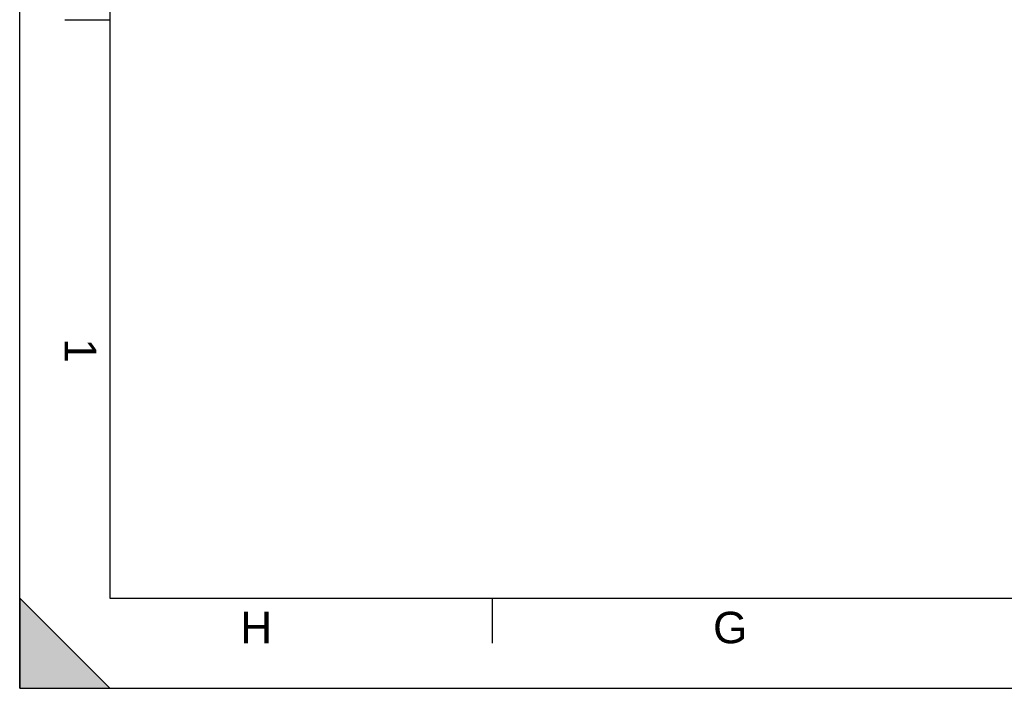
# Model space of a CAD drawing. Header units: millimetres. Extents: x 0 to 420, y 0 to 297.
# Tile 1 of 34: x 0 to 109, y 0 to 74. Entities that reach past the tile are written whole.
import ezdxf

# ---------------------------------------------------------------- set-up
doc = ezdxf.new("R2010")
doc.units = ezdxf.units.MM
doc.header["$LTSCALE"] = 23.1
doc.layers.get('0').update_dxf_attribs({"linetype": 'CONTINUOUS'})
doc.styles.add('TEXTSTYLE_2', font='arial.ttf')

# ---------------------------------------------------------------- blocks, each defined once
blk = doc.blocks.new('MARGEA3_BL0', base_point=(210.000078, 148.5))
at = {"color": 7, "linetype": 'Continuous'}
for p, q in [((0.000078, 0), (0.000078, 297)), ((10.000078, 287.000001), (10.000078, 10.000001)), ((5.000078, 74.250001), (10.000078, 74.250001)), ((10.000078, 0.000001), (0.000078, 10.000001)), ((0.000078, 10.000001), (0.000078, 0.000001)), ((10.000078, 0.000001), (0.000078, 10.000001)), ((10.000078, 10.000001), (410.000078, 10.000001)), ((52.500078, 5.000001), (52.500078, 10.000001)), ((0.000078, 0.000001), (10.000078, 0.000001)), ((0.000078, 0), (420.000078, 0))]:
    blk.add_line(p, q, dxfattribs=at)
blk.add_solid([(0.000078, 0.000001), (10.000078, 0.000001), (0.000078, 10.000001)], dxfattribs=at)
at = {"color": 7, "linetype": 'Continuous', "style": 'TEXTSTYLE_2', "oblique": 0.00001872}
blk.add_text('1', height=3.5, rotation=270, dxfattribs=at).set_placement((5.000078, 38.875001))
for s, p in [('H', (24.500078, 5.000001)), ('G', (77.000078, 5.000001))]:
    blk.add_text(s, height=3.5, dxfattribs=at).set_placement(p)

msp = doc.modelspace()

# ---------------------------------------------------------------- linework, layer by layer
at = {"color": 7, "linetype": 'Continuous'}
for q in [(0, 297), (420, 0)]:
    msp.add_line((0, 0), q, dxfattribs=at)

# ---------------------------------------------------------------- block references
msp.add_blockref('MARGEA3_BL0', (210, 148.5), dxfattribs=at)

doc.saveas('drawing.dxf')
